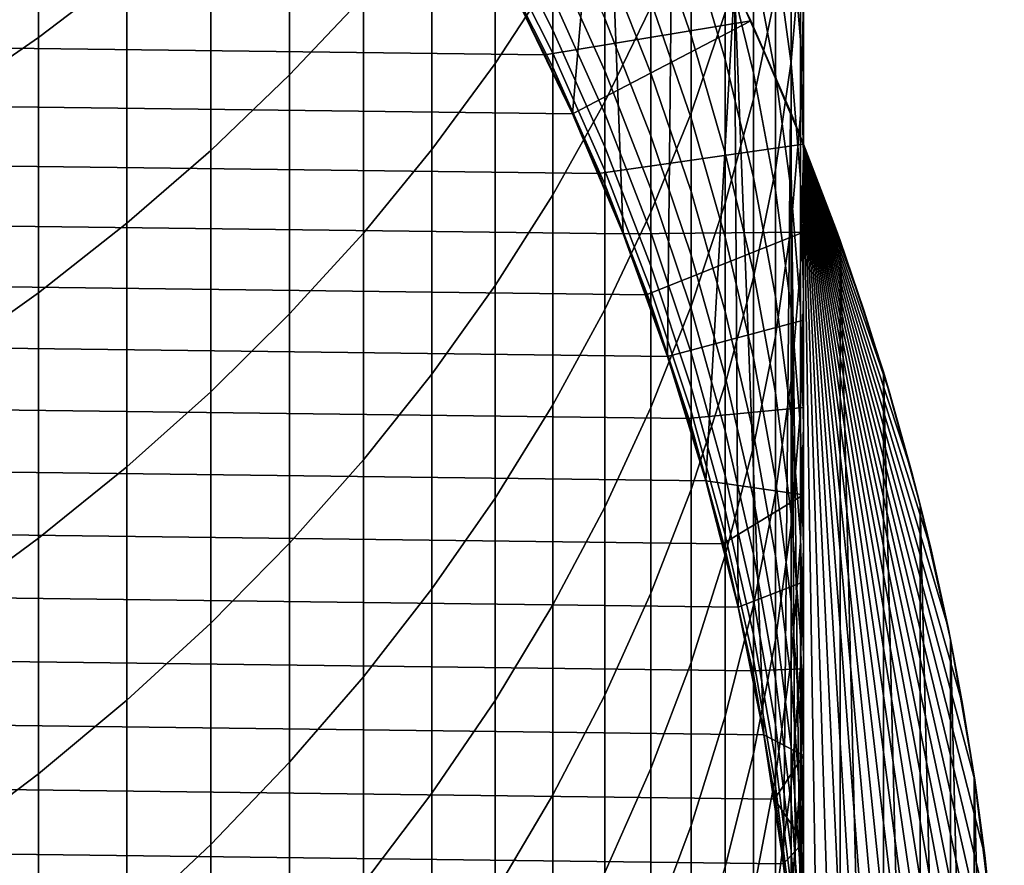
# Model space of a CAD drawing. Header units: metres. Extents: x -32 to 117, y -314 to 32.
# Tile 13 of 256: x 9.1 to 14, y -298.4 to -294.2. Entities that reach past the tile are written whole.
import ezdxf

# ---------------------------------------------------------------- set-up
doc = ezdxf.new("R2010")
doc.units = ezdxf.units.M
doc.layers.add('solid_24_501_064_XXX', color=7, linetype='CONTINUOUS')

msp = doc.modelspace()

# ---------------------------------------------------------------- linework, layer by layer
at = {"layer": 'solid_24_501_064_XXX'}
for points in [[(12.008301, -292.812988, 284.305573), (11.640469, -292.232117, 284.305573), (11.568353, -294.079559, 284.305573), (11.849525, -294.663422, 284.305573)], [(9.192389, -294.283691, 327.347351), (9.632364, -293.948792, 327.028931), (9.632364, -292.643005, 328.355469), (9.192389, -292.966675, 328.685333)], [(11.464976, -294.41333, 322.586029), (11.751861, -293.974091, 322.222839), (11.751861, -292.834747, 323.553131), (11.464976, -293.261139, 323.931335)], [(12.008301, -292.812988, 284.305573), (11.849525, -294.663422, 284.305573), (12.101392, -295.260895, 284.305573)], [(12.346874, -293.410645, 284.305573), (12.008301, -292.812988, 284.305573), (12.101392, -295.260895, 284.305573), (12.323039, -295.869904, 284.305573)], [(10.441698, -294.470062, 325.003571), (10.809105, -294.079773, 324.65741), (10.809105, -292.856049, 325.989929), (10.441698, -293.234131, 326.349396)], [(8.730267, -294.60257, 327.650513), (9.192389, -294.283691, 327.347351), (9.192389, -292.966675, 328.685333), (8.730267, -293.274841, 328.999359)], [(12.984341, -294.296997, 310.610107), (12.937402, -293.733459, 310.314545), (12.937402, -293.006744, 311.643677), (12.984341, -293.559723, 311.958588)], [(12.937402, -294.403961, 314.283905), (12.984341, -293.862244, 313.950043), (12.984341, -293.009521, 315.281464), (12.937402, -293.539368, 315.633881)], [(12.010434, -294.604492, 320.497925), (12.240073, -294.132843, 320.134705), (12.240073, -293.065735, 321.471771), (12.010434, -293.524506, 321.851105)], [(12.440225, -294.660431, 318.40863), (12.610406, -294.160522, 318.050537), (12.610406, -293.165588, 319.389801), (12.440225, -293.652802, 319.765015)], [(12.750209, -294.590088, 316.332794), (12.859295, -294.06665, 315.984619), (12.859295, -293.143311, 317.321869), (12.750209, -293.654419, 317.687988)], [(12.937402, -294.413696, 308.96106), (12.859295, -293.843018, 308.686523), (12.859295, -293.172638, 310.020416), (12.937402, -293.733459, 310.314545)], [(10.049136, -294.846405, 325.337341), (10.441698, -294.470062, 325.003571), (10.441698, -293.234131, 326.349396), (10.049136, -293.598663, 326.696014)], [(11.150472, -294.841187, 322.939789), (11.464976, -294.41333, 322.586029), (11.464976, -293.261139, 323.931335), (11.150472, -293.676483, 324.299713)], [(12.440225, -294.273926, 302.574188), (12.240073, -293.696899, 302.389465), (12.240073, -293.24472, 303.722076), (12.440225, -293.815002, 303.926666)], [(12.610406, -294.39386, 304.134338), (12.440225, -293.815002, 303.926666), (12.440225, -293.309509, 305.262451), (12.610406, -293.880829, 305.490051)], [(12.750209, -294.459167, 305.720428), (12.610406, -293.880829, 305.490051), (12.610406, -293.321136, 306.827179), (12.750209, -293.891174, 307.077454)], [(12.859295, -294.466797, 307.3302), (12.750209, -293.891174, 307.077454), (12.750209, -293.276489, 308.414001), (12.859295, -293.843018, 308.686523)], [(12.984341, -294.668335, 312.589905), (13, -294.114014, 312.274231), (13, -293.319214, 313.615387), (12.984341, -293.862244, 313.950043)], [(12.655783, -294.024323, 284.305573), (12.346874, -293.410645, 284.305573), (12.323039, -295.869904, 284.305573), (12.514092, -296.489227, 284.305573)], [(11.751861, -294.247314, 294.01886), (11.464976, -293.680328, 293.960846), (11.464976, -293.520111, 295.297974), (11.751861, -294.084747, 295.375549)], [(11.751861, -295.06665, 320.853851), (12.010434, -294.604492, 320.497925), (12.010434, -293.524506, 321.851105), (11.751861, -293.974091, 322.222839)], [(12.240073, -294.461487, 299.681274), (12.010434, -293.883301, 299.539459), (12.010434, -293.529724, 300.880249), (12.240073, -294.102661, 301.041992)], [(12.859295, -294.943085, 314.61615), (12.937402, -294.403961, 314.283905), (12.937402, -293.539368, 315.633881), (12.859295, -294.06665, 315.984619)], [(13, -294.861908, 310.906372), (12.984341, -294.296997, 310.610107), (12.984341, -293.559723, 311.958588), (13, -294.114014, 312.274231)], [(9.632364, -295.207855, 325.657928), (10.049136, -294.846405, 325.337341), (10.049136, -293.598663, 326.696014), (9.632364, -293.948792, 327.028931)], [(12.446912, -293.601318, 255.882904), (12.737876, -294.20105, 255.882904), (11.712566, -294.36969, 255.305557), (11.568325, -294.079498, 255.305557)], [(12.446912, -293.601318, 255.882904), (12.655783, -294.024323, 284.305573), (12.93434, -294.652771, 284.305573), (12.737876, -294.20105, 255.882904)], [(12.010434, -294.450104, 296.825195), (11.751861, -293.875305, 296.7258), (11.751861, -293.619202, 298.067993), (12.010434, -294.190216, 298.187256)], [(12.240073, -295.152985, 318.761475), (12.440225, -294.660431, 318.40863), (12.440225, -293.652802, 319.765015), (12.240073, -294.132843, 320.134705)], [(12.610406, -295.108459, 316.677582), (12.750209, -294.590088, 316.332794), (12.750209, -293.654419, 317.687988), (12.610406, -294.160522, 318.050537)], [(10.809105, -295.256622, 323.283295), (11.150472, -294.841187, 322.939789), (11.150472, -293.676483, 324.299713), (10.809105, -294.079773, 324.65741)], [(11.751861, -294.362793, 292.657349), (11.464976, -293.794128, 292.619019), (11.464976, -293.680328, 293.960846), (11.751861, -294.247314, 294.01886)], [(12.440225, -294.68573, 301.206604), (12.240073, -294.102661, 301.041992), (12.240073, -293.696899, 302.389465), (12.440225, -294.273926, 302.574188)], [(12.984341, -294.987152, 309.236908), (12.937402, -294.413696, 308.96106), (12.937402, -293.733459, 310.314545), (12.984341, -294.296997, 310.610107)], [(-11.416963, -293.793091, 255.305557), (11.568325, -294.079498, 255.305557), (11.712566, -294.36969, 255.305557), (-11.568325, -294.079498, 255.305557)], [(11.751861, -294.43103, 291.292633), (11.464976, -293.861389, 291.274048), (11.464976, -293.794128, 292.619019), (11.751861, -294.362793, 292.657349)], [(12.610406, -294.859619, 302.761658), (12.440225, -294.273926, 302.574188), (12.440225, -293.815002, 303.926666), (12.610406, -294.39386, 304.134338)], [(11.849576, -294.663513, 290.005554), (11.568334, -294.079498, 290.005554), (11.464976, -293.861389, 291.274048), (11.751861, -294.43103, 291.292633)], [(12.937402, -295.046631, 307.584808), (12.859295, -294.466797, 307.3302), (12.859295, -293.843018, 308.686523), (12.937402, -294.413696, 308.96106)], [(12.937402, -295.221283, 312.904816), (12.984341, -294.668335, 312.589905), (12.984341, -293.862244, 313.950043), (12.937402, -294.403961, 314.283905)], [(12.010434, -294.662659, 295.454987), (11.751861, -294.084747, 295.375549), (11.751861, -293.875305, 296.7258), (12.010434, -294.450104, 296.825195)], [(12.240073, -294.772949, 298.308929), (12.010434, -294.190216, 298.187256), (12.010434, -293.883301, 299.539459), (12.240073, -294.461487, 299.681274)], [(12.750209, -294.979858, 304.344543), (12.610406, -294.39386, 304.134338), (12.610406, -293.880829, 305.490051), (12.750209, -294.459167, 305.720428)], [(12.859295, -295.043213, 305.953094), (12.750209, -294.459167, 305.720428), (12.750209, -293.891174, 307.077454), (12.859295, -294.466797, 307.3302)], [(9.192389, -295.553589, 325.964569), (9.632364, -295.207855, 325.657928), (9.632364, -293.948792, 327.028931), (9.192389, -294.283691, 327.347351)], [(11.464976, -295.518219, 321.201599), (11.751861, -295.06665, 320.853851), (11.751861, -293.974091, 322.222839), (11.464976, -294.41333, 322.586029)], [(12.655783, -294.024323, 284.305573), (12.514092, -296.489227, 284.305573), (12.674077, -297.117554, 284.305573)], [(12.655783, -294.024323, 284.305573), (12.674077, -297.117554, 284.305573), (12.802476, -297.752716, 284.305573)], [(12.93434, -294.652771, 284.305573), (12.655783, -294.024323, 284.305573), (12.802476, -297.752716, 284.305573), (12.899115, -298.393829, 284.305573)], [(-11.568325, -294.079498, 255.305557), (11.712566, -294.36969, 255.305557), (11.849569, -294.663483, 255.305557), (-11.712566, -294.36969, 255.305557)], [(10.441698, -295.658661, 323.615753), (10.809105, -295.256622, 323.283295), (10.809105, -294.079773, 324.65741), (10.441698, -294.470062, 325.003571)], [(11.849525, -294.663422, 284.305573), (11.568353, -294.079559, 284.305573), (11.568334, -294.079498, 290.005554), (11.849576, -294.663513, 290.005554)], [(12.010434, -294.827606, 294.078217), (11.751861, -294.247314, 294.01886), (11.751861, -294.084747, 295.375549), (12.010434, -294.662659, 295.454987)], [(12.440225, -295.049896, 299.825592), (12.240073, -294.461487, 299.681274), (12.240073, -294.102661, 301.041992), (12.440225, -294.68573, 301.206604)], [(12.750209, -295.478271, 314.946014), (12.859295, -294.943085, 314.61615), (12.859295, -294.06665, 315.984619), (12.750209, -294.590088, 316.332794)], [(12.010434, -295.636932, 319.108154), (12.240073, -295.152985, 318.761475), (12.240073, -294.132843, 320.134705), (12.010434, -294.604492, 320.497925)], [(12.984341, -295.426819, 311.202667), (13, -294.861908, 310.906372), (13, -294.114014, 312.274231), (12.984341, -294.668335, 312.589905)], [(12.737876, -294.20105, 255.882904), (11.849569, -294.663483, 255.305557), (11.712566, -294.36969, 255.305557)], [(12.737876, -294.20105, 255.882904), (13, -294.814087, 255.882904), (11.979115, -294.960419, 255.305557), (11.849569, -294.663483, 255.305557)], [(12.240073, -295.036713, 296.926636), (12.010434, -294.450104, 296.825195), (12.010434, -294.190216, 298.187256), (12.240073, -294.772949, 298.308929)], [(12.440225, -295.620483, 317.018188), (12.610406, -295.108459, 316.677582), (12.610406, -294.160522, 318.050537), (12.440225, -294.660431, 318.40863)], [(13, -294.814087, 260.305573), (12.737876, -294.20105, 255.882904), (12.93434, -294.652771, 284.305573)], [(13, -294.814087, 260.305573), (13, -294.814087, 255.882904), (12.737876, -294.20105, 255.882904)], [(12.010434, -294.944794, 292.696564), (11.751861, -294.362793, 292.657349), (11.751861, -294.247314, 294.01886), (12.010434, -294.827606, 294.078217)], [(8.730267, -295.882751, 326.256531), (9.192389, -295.553589, 325.964569), (9.192389, -294.283691, 327.347351), (8.730267, -294.60257, 327.650513)], [(12.610406, -295.277557, 301.373688), (12.440225, -294.68573, 301.206604), (12.440225, -294.273926, 302.574188), (12.610406, -294.859619, 302.761658)], [(13, -295.561951, 309.513428), (12.984341, -294.987152, 309.236908), (12.984341, -294.296997, 310.610107), (13, -294.861908, 310.906372)], [(-11.712566, -294.36969, 255.305557), (11.849569, -294.663483, 255.305557), (11.979115, -294.960419, 255.305557), (-11.849569, -294.663483, 255.305557)], [(12.010434, -295.014038, 291.311676), (11.751861, -294.43103, 291.292633), (11.751861, -294.362793, 292.657349), (12.010434, -294.944794, 292.696564)], [(12.750209, -295.452545, 302.951477), (12.610406, -294.859619, 302.761658), (12.610406, -294.39386, 304.134338), (12.750209, -294.979858, 304.344543)], [(11.150472, -295.958069, 321.540344), (11.464976, -295.518219, 321.201599), (11.464976, -294.41333, 322.586029), (11.150472, -294.841187, 322.939789)], [(12.101358, -295.260803, 290.005554), (11.849576, -294.663513, 290.005554), (11.751861, -294.43103, 291.292633), (12.010434, -295.014038, 291.311676)], [(12.240073, -295.252411, 295.536041), (12.010434, -294.662659, 295.454987), (12.010434, -294.450104, 296.825195), (12.240073, -295.036713, 296.926636)], [(12.859295, -295.771576, 313.21817), (12.937402, -295.221283, 312.904816), (12.937402, -294.403961, 314.283905), (12.859295, -294.943085, 314.61615)], [(12.984341, -295.629303, 307.840637), (12.937402, -295.046631, 307.584808), (12.937402, -294.413696, 308.96106), (12.984341, -294.987152, 309.236908)], [(10.049136, -296.046326, 323.936279), (10.441698, -295.658661, 323.615753), (10.441698, -294.470062, 325.003571), (10.049136, -294.846405, 325.337341)], [(12.440225, -295.366028, 298.4328), (12.240073, -294.772949, 298.308929), (12.240073, -294.461487, 299.681274), (12.440225, -295.049896, 299.825592)], [(12.859295, -295.571594, 304.556854), (12.750209, -294.979858, 304.344543), (12.750209, -294.459167, 305.720428), (12.859295, -295.043213, 305.953094)], [(12.937402, -295.631531, 306.187469), (12.859295, -295.043213, 305.953094), (12.859295, -294.466797, 307.3302), (12.937402, -295.046631, 307.584808)], [(12.610406, -296.00827, 315.272644), (12.750209, -295.478271, 314.946014), (12.750209, -294.590088, 316.332794), (12.610406, -295.108459, 316.677582)], [(11.751861, -296.111145, 319.447845), (12.010434, -295.636932, 319.108154), (12.010434, -294.604492, 320.497925), (11.751861, -295.06665, 320.853851)], [(-11.849569, -294.663483, 255.305557), (11.979115, -294.960419, 255.305557), (12.101293, -295.260681, 255.305557), (-11.979115, -294.960419, 255.305557)], [(12.101392, -295.260895, 284.305573), (11.849525, -294.663422, 284.305573), (11.849576, -294.663513, 290.005554), (12.101358, -295.260803, 290.005554)], [(12.240073, -295.41983, 294.138794), (12.010434, -294.827606, 294.078217), (12.010434, -294.662659, 295.454987), (12.240073, -295.252411, 295.536041)], [(12.240073, -296.124939, 317.353729), (12.440225, -295.620483, 317.018188), (12.440225, -294.660431, 318.40863), (12.240073, -295.152985, 318.761475)], [(12.610406, -295.647156, 299.972076), (12.440225, -295.049896, 299.825592), (12.440225, -294.68573, 301.206604), (12.610406, -295.277557, 301.373688)], [(12.93434, -294.652771, 284.305573), (12.899115, -298.393829, 284.305573), (12.96364, -299.038788, 284.305573)], [(12.93434, -294.652771, 284.305573), (12.96364, -299.038788, 284.305573), (12.995952, -299.686035, 284.305573)], [(13.181615, -295.293793, 284.305573), (12.93434, -294.652771, 284.305573), (12.995952, -299.686035, 284.305573), (13.181615, -304.726685, 284.305573)], [(13.158282, -295.230133, 260.579712), (13, -294.814087, 260.305573), (12.93434, -294.652771, 284.305573), (13.181615, -295.293793, 284.305573)], [(12.937402, -295.990356, 311.498199), (12.984341, -295.426819, 311.202667), (12.984341, -294.668335, 312.589905), (12.937402, -295.221283, 312.904816)], [(12.440225, -295.633728, 297.029877), (12.240073, -295.036713, 296.926636), (12.240073, -294.772949, 298.308929), (12.440225, -295.366028, 298.4328)], [(10.809105, -296.385162, 321.869263), (11.150472, -295.958069, 321.540344), (11.150472, -294.841187, 322.939789), (10.809105, -295.256622, 323.283295)], [(13, -295.252716, 255.792313), (12.101293, -295.260681, 255.305557), (11.979115, -294.960419, 255.305557), (13, -294.814087, 255.882904)], [(12.240073, -295.538757, 292.736572), (12.010434, -294.944794, 292.696564), (12.010434, -294.827606, 294.078217), (12.240073, -295.41983, 294.138794)], [(13, -294.814087, 260.305573), (13, -305.20639, 260.305573), (13, -295.252716, 255.792313), (13, -294.814087, 255.882904)], [(13.300444, -295.639832, 260.825958), (13, -294.814087, 260.305573), (13.158282, -295.230133, 260.579712)], [(13.426128, -296.043121, 261.04364), (13, -294.814087, 260.305573), (13.300444, -295.639832, 260.825958)], [(13.537353, -296.440582, 261.236298), (13, -294.814087, 260.305573), (13.426128, -296.043121, 261.04364)], [(13.634484, -296.832275, 261.40451), (13, -294.814087, 260.305573), (13.537353, -296.440582, 261.236298)], [(13.718967, -297.218872, 261.550842), (13, -294.814087, 260.305573), (13.634484, -296.832275, 261.40451)], [(13.791028, -297.600525, 261.675659), (13, -294.814087, 260.305573), (13.718967, -297.218872, 261.550842)], [(13.851804, -297.978363, 261.780914), (13, -294.814087, 260.305573), (13.791028, -297.600525, 261.675659)], [(13.901528, -298.352692, 261.867065), (13, -294.814087, 260.305573), (13.851804, -297.978363, 261.780914)], [(13.940813, -298.724121, 261.935089), (13, -294.814087, 260.305573), (13.901528, -298.352692, 261.867065)], [(13.969958, -299.093292, 261.985565), (13, -294.814087, 260.305573), (13.940813, -298.724121, 261.935089)], [(13.989217, -299.460541, 262.018921), (13, -294.814087, 260.305573), (13.969958, -299.093292, 261.985565)], [(13.998814, -299.827148, 262.035553), (13, -294.814087, 260.305573), (13.989217, -299.460541, 262.018921)], [(13.998814, -300.193329, 262.035553), (13, -294.814087, 260.305573), (13.998814, -299.827148, 262.035553)], [(13.989217, -300.559937, 262.018921), (13, -294.814087, 260.305573), (13.998814, -300.193329, 262.035553)], [(13.969958, -300.927185, 261.985565), (13, -294.814087, 260.305573), (13.989217, -300.559937, 262.018921)], [(13.940813, -301.296356, 261.935089), (13, -294.814087, 260.305573), (13.969958, -300.927185, 261.985565)], [(13.901528, -301.667786, 261.867065), (13, -294.814087, 260.305573), (13.940813, -301.296356, 261.935089)], [(13.851804, -302.042114, 261.780914), (13, -294.814087, 260.305573), (13.901528, -301.667786, 261.867065)], [(13.791028, -302.419922, 261.675659), (13, -294.814087, 260.305573), (13.851804, -302.042114, 261.780914)], [(13.718967, -302.801605, 261.550842), (13, -294.814087, 260.305573), (13.791028, -302.419922, 261.675659)], [(13.634484, -303.188202, 261.40451), (13, -294.814087, 260.305573), (13.718967, -302.801605, 261.550842)], [(13.537353, -303.579895, 261.236298), (13, -294.814087, 260.305573), (13.634484, -303.188202, 261.40451)], [(13.426128, -303.977356, 261.04364), (13, -294.814087, 260.305573), (13.537353, -303.579895, 261.236298)], [(13.300444, -304.380646, 260.825958), (13, -294.814087, 260.305573), (13.426128, -303.977356, 261.04364)], [(13.158282, -304.790344, 260.579712), (13, -294.814087, 260.305573), (13.300444, -304.380646, 260.825958)], [(13, -305.20639, 260.305573), (13, -294.814087, 260.305573), (13.158282, -304.790344, 260.579712)], [(9.632364, -296.418701, 324.244171), (10.049136, -296.046326, 323.936279), (10.049136, -294.846405, 325.337341), (9.632364, -295.207855, 325.657928)], [(12.750209, -295.876709, 301.542847), (12.610406, -295.277557, 301.373688), (12.610406, -294.859619, 302.761658), (12.750209, -295.452545, 302.951477)], [(12.984341, -296.13678, 309.789978), (13, -295.561951, 309.513428), (13, -294.861908, 310.906372), (12.984341, -295.426819, 311.202667)], [(-11.979115, -294.960419, 255.305557), (12.101293, -295.260681, 255.305557), (12.216041, -295.564117, 255.305557), (-12.101293, -295.260681, 255.305557)], [(12.240073, -295.609039, 291.331085), (12.010434, -295.014038, 291.311676), (12.010434, -294.944794, 292.696564), (12.240073, -295.538757, 292.736572)], [(12.750209, -296.317902, 313.529297), (12.859295, -295.771576, 313.21817), (12.859295, -294.943085, 314.61615), (12.750209, -295.478271, 314.946014)], [(12.859295, -296.0513, 303.143127), (12.750209, -295.452545, 302.951477), (12.750209, -294.979858, 304.344543), (12.859295, -295.571594, 304.556854)], [(13, -296.213348, 308.097076), (12.984341, -295.629303, 307.840637), (12.984341, -294.987152, 309.236908), (13, -295.561951, 309.513428)], [(12.323055, -295.869904, 290.005554), (12.101358, -295.260803, 290.005554), (12.010434, -295.014038, 291.311676), (12.240073, -295.609039, 291.331085)], [(12.440225, -295.852661, 295.61853), (12.240073, -295.252411, 295.536041), (12.240073, -295.036713, 296.926636), (12.440225, -295.633728, 297.029877)], [(11.464976, -296.574493, 319.779755), (11.751861, -296.111145, 319.447845), (11.751861, -295.06665, 320.853851), (11.464976, -295.518219, 321.201599)], [(12.610406, -295.967987, 298.558502), (12.440225, -295.366028, 298.4328), (12.440225, -295.049896, 299.825592), (12.610406, -295.647156, 299.972076)], [(12.937402, -296.167664, 304.770691), (12.859295, -295.571594, 304.556854), (12.859295, -295.043213, 305.953094), (12.937402, -295.631531, 306.187469)], [(12.984341, -296.222687, 306.422943), (12.937402, -295.631531, 306.187469), (12.937402, -295.046631, 307.584808), (12.984341, -295.629303, 307.840637)], [(12.440225, -296.531799, 315.595306), (12.610406, -296.00827, 315.272644), (12.610406, -295.108459, 316.677582), (12.440225, -295.620483, 317.018188)], [(12.010434, -296.620636, 317.683441), (12.240073, -296.124939, 317.353729), (12.240073, -295.152985, 318.761475), (12.010434, -295.636932, 319.108154)], [(9.192389, -296.774841, 324.538635), (9.632364, -296.418701, 324.244171), (9.632364, -295.207855, 325.657928), (9.192389, -295.553589, 325.964569)], [(12.859295, -296.551178, 311.792358), (12.937402, -295.990356, 311.498199), (12.937402, -295.221283, 312.904816), (12.859295, -295.771576, 313.21817)], [(13.300444, -295.639832, 260.825958), (13.158282, -295.230133, 260.579712), (13.181615, -295.293793, 284.305573)], [(-12.101293, -295.260681, 255.305557), (12.216041, -295.564117, 255.305557), (12.32311, -295.870087, 255.305557), (-12.216041, -295.564117, 255.305557)], [(10.441698, -296.798492, 322.187561), (10.809105, -296.385162, 321.869263), (10.809105, -295.256622, 323.283295), (10.441698, -295.658661, 323.615753)], [(13, -295.252716, 255.792313), (12.216041, -295.564117, 255.305557), (12.101293, -295.260681, 255.305557)], [(12.323039, -295.869904, 284.305573), (12.101392, -295.260895, 284.305573), (12.101358, -295.260803, 290.005554), (12.323055, -295.869904, 290.005554)], [(13, -295.252716, 255.792313), (13, -295.689697, 255.709229), (12.32311, -295.870087, 255.305557), (12.216041, -295.564117, 255.305557)], [(12.440225, -296.022552, 294.200439), (12.240073, -295.41983, 294.138794), (12.240073, -295.252411, 295.536041), (12.440225, -295.852661, 295.61853)], [(12.750209, -296.251801, 300.120361), (12.610406, -295.647156, 299.972076), (12.610406, -295.277557, 301.373688), (12.750209, -295.876709, 301.542847)], [(13, -305.20639, 260.305573), (13, -295.689697, 255.709229), (13, -295.252716, 255.792313)], [(13.397187, -304.074127, 284.305573), (13.397187, -295.94635, 284.305573), (13.181615, -295.293793, 284.305573)], [(13.426128, -296.043121, 261.04364), (13.300444, -295.639832, 260.825958), (13.181615, -295.293793, 284.305573), (13.397187, -295.94635, 284.305573)], [(13.181615, -304.726685, 284.305573), (13.397187, -304.074127, 284.305573), (13.181615, -295.293793, 284.305573)], [(12.610406, -296.239685, 297.134644), (12.440225, -295.633728, 297.029877), (12.440225, -295.366028, 298.4328), (12.610406, -295.967987, 298.558502)], [(12.440225, -296.14325, 292.777313), (12.240073, -295.538757, 292.736572), (12.240073, -295.41983, 294.138794), (12.440225, -296.022552, 294.200439)], [(12.937402, -296.710236, 310.065826), (12.984341, -296.13678, 309.789978), (12.984341, -295.426819, 311.202667), (12.937402, -295.990356, 311.498199)], [(12.610406, -296.858887, 313.837372), (12.750209, -296.317902, 313.529297), (12.750209, -295.478271, 314.946014), (12.610406, -296.00827, 315.272644)], [(12.859295, -296.48172, 301.713654), (12.750209, -295.876709, 301.542847), (12.750209, -295.452545, 302.951477), (12.859295, -296.0513, 303.143127)], [(11.150472, -297.025818, 320.103058), (11.464976, -296.574493, 319.779755), (11.464976, -295.518219, 321.201599), (11.150472, -295.958069, 321.540344)], [(-12.216041, -295.564117, 255.305557), (12.32311, -295.870087, 255.305557), (12.422443, -296.178406, 255.305557), (-12.32311, -295.870087, 255.305557)], [(8.730267, -297.113922, 324.819), (9.192389, -296.774841, 324.538635), (9.192389, -295.553589, 325.964569), (8.730267, -295.882751, 326.256531)], [(12.440225, -296.214569, 291.350861), (12.240073, -295.609039, 291.331085), (12.240073, -295.538757, 292.736572), (12.440225, -296.14325, 292.777313)], [(12.937402, -296.654419, 303.336212), (12.859295, -296.0513, 303.143127), (12.859295, -295.571594, 304.556854), (12.937402, -296.167664, 304.770691)], [(12.984341, -296.797424, 308.353546), (13, -296.213348, 308.097076), (13, -295.561951, 309.513428), (12.984341, -296.13678, 309.789978)], [(12.514115, -296.489319, 290.005554), (12.323055, -295.869904, 290.005554), (12.240073, -295.609039, 291.331085), (12.440225, -296.214569, 291.350861)], [(12.240073, -297.047577, 315.913177), (12.440225, -296.531799, 315.595306), (12.440225, -295.620483, 317.018188), (12.240073, -296.124939, 317.353729)], [(10.049136, -297.197021, 322.494476), (10.441698, -296.798492, 322.187561), (10.441698, -295.658661, 323.615753), (10.049136, -296.046326, 323.936279)], [(11.751861, -297.106323, 318.0065), (12.010434, -296.620636, 317.683441), (12.010434, -295.636932, 319.108154), (11.751861, -296.111145, 319.447845)], [(12.610406, -296.461884, 295.70224), (12.440225, -295.852661, 295.61853), (12.440225, -295.633728, 297.029877), (12.610406, -296.239685, 297.134644)], [(12.750209, -296.577423, 298.68576), (12.610406, -295.967987, 298.558502), (12.610406, -295.647156, 299.972076), (12.750209, -296.251801, 300.120361)], [(12.984341, -296.766632, 304.985565), (12.937402, -296.167664, 304.770691), (12.937402, -295.631531, 306.187469), (12.984341, -296.222687, 306.422943)], [(13, -296.815277, 306.659027), (12.984341, -296.222687, 306.422943), (12.984341, -295.629303, 307.840637), (13, -296.213348, 308.097076)], [(13, -296.124878, 255.633606), (12.422443, -296.178406, 255.305557), (12.32311, -295.870087, 255.305557), (13, -295.689697, 255.709229)], [(13, -305.20639, 260.305573), (13, -296.124878, 255.633606), (13, -295.689697, 255.709229)], [(12.750209, -297.10791, 312.084351), (12.859295, -296.551178, 311.792358), (12.859295, -295.771576, 313.21817), (12.750209, -296.317902, 313.529297)], [(-12.32311, -295.870087, 255.305557), (12.422443, -296.178406, 255.305557), (12.514118, -296.489349, 255.305557), (-12.422443, -296.178406, 255.305557)], [(12.514092, -296.489227, 284.305573), (12.323039, -295.869904, 284.305573), (12.323055, -295.869904, 290.005554), (12.514115, -296.489319, 290.005554)], [(12.610406, -296.634338, 294.263), (12.440225, -296.022552, 294.200439), (12.440225, -295.852661, 295.61853), (12.610406, -296.461884, 295.70224)], [(12.859295, -296.862396, 300.270111), (12.750209, -296.251801, 300.120361), (12.750209, -295.876709, 301.542847), (12.859295, -296.48172, 301.713654)], [(10.809105, -297.46405, 320.416992), (11.150472, -297.025818, 320.103058), (11.150472, -295.958069, 321.540344), (10.809105, -296.385162, 321.869263)], [(12.750209, -296.853149, 297.240723), (12.610406, -296.239685, 297.134644), (12.610406, -295.967987, 298.558502), (12.750209, -296.577423, 298.68576)], [(13.580402, -303.412048, 284.305573), (13.580402, -296.608429, 284.305573), (13.397187, -295.94635, 284.305573)], [(13.537353, -296.440582, 261.236298), (13.426128, -296.043121, 261.04364), (13.397187, -295.94635, 284.305573), (13.580402, -296.608429, 284.305573)], [(13.397187, -304.074127, 284.305573), (13.580402, -303.412048, 284.305573), (13.397187, -295.94635, 284.305573)], [(12.440225, -297.39325, 314.141693), (12.610406, -296.858887, 313.837372), (12.610406, -296.00827, 315.272644), (12.440225, -296.531799, 315.595306)], [(12.859295, -297.280914, 310.340363), (12.937402, -296.710236, 310.065826), (12.937402, -295.990356, 311.498199), (12.859295, -296.551178, 311.792358)], [(9.632364, -297.579803, 322.789276), (10.049136, -297.197021, 322.494476), (10.049136, -296.046326, 323.936279), (9.632364, -296.418701, 324.244171)], [(12.610406, -296.756836, 292.818665), (12.440225, -296.14325, 292.777313), (12.440225, -296.022552, 294.200439), (12.610406, -296.634338, 294.263)], [(12.937402, -297.091187, 301.885712), (12.859295, -296.48172, 301.713654), (12.859295, -296.0513, 303.143127), (12.937402, -296.654419, 303.336212)], [(11.464976, -297.580872, 318.322174), (11.751861, -297.106323, 318.0065), (11.751861, -296.111145, 319.447845), (11.464976, -296.574493, 319.779755)], [(12.010434, -297.554382, 316.225494), (12.240073, -297.047577, 315.913177), (12.240073, -296.124939, 317.353729), (12.010434, -296.620636, 317.683441)], [(13, -296.558655, 255.565598), (12.514118, -296.489349, 255.305557), (12.422443, -296.178406, 255.305557), (13, -296.124878, 255.633606)], [(12.610406, -296.829224, 291.370941), (12.440225, -296.214569, 291.350861), (12.440225, -296.14325, 292.777313), (12.610406, -296.756836, 292.818665)], [(12.937402, -297.380066, 308.609375), (12.984341, -296.797424, 308.353546), (12.984341, -296.13678, 309.789978), (12.937402, -296.710236, 310.065826)], [(13, -305.20639, 260.305573), (13, -296.558655, 255.565598), (13, -296.124878, 255.633606)], [(-12.422443, -296.178406, 255.305557), (12.514118, -296.489349, 255.305557), (12.597995, -296.802338, 255.305557), (-12.514118, -296.489349, 255.305557)], [(12.674063, -297.117462, 290.005554), (12.514115, -296.489319, 290.005554), (12.440225, -296.214569, 291.350861), (12.610406, -296.829224, 291.370941)], [(12.984341, -297.260468, 303.530212), (12.937402, -296.654419, 303.336212), (12.937402, -296.167664, 304.770691), (12.984341, -296.766632, 304.985565)], [(12.984341, -297.407867, 306.895081), (13, -296.815277, 306.659027), (13, -296.213348, 308.097076), (12.984341, -296.797424, 308.353546)], [(12.750209, -297.078644, 295.787018), (12.610406, -296.461884, 295.70224), (12.610406, -296.239685, 297.134644), (12.750209, -296.853149, 297.240723)], [(12.859295, -297.19281, 298.81427), (12.750209, -296.577423, 298.68576), (12.750209, -296.251801, 300.120361), (12.859295, -296.862396, 300.270111)], [(13, -297.367065, 305.200958), (12.984341, -296.766632, 304.985565), (12.984341, -296.222687, 306.422943), (13, -296.815277, 306.659027)], [(12.610406, -297.659271, 312.373505), (12.750209, -297.10791, 312.084351), (12.750209, -296.317902, 313.529297), (12.610406, -296.858887, 313.837372)], [(10.441698, -297.888153, 320.720764), (10.809105, -297.46405, 320.416992), (10.809105, -296.385162, 321.869263), (10.441698, -296.798492, 322.187561)], [(9.192389, -297.945953, 323.071259), (9.632364, -297.579803, 322.789276), (9.632364, -296.418701, 324.244171), (9.192389, -296.774841, 324.538635)], [(13.634484, -296.832275, 261.40451), (13.537353, -296.440582, 261.236298), (13.580402, -296.608429, 284.305573)], [(-12.514118, -296.489349, 255.305557), (12.597995, -296.802338, 255.305557), (12.674006, -297.117249, 255.305557), (-12.597995, -296.802338, 255.305557)], [(12.674077, -297.117554, 284.305573), (12.514092, -296.489227, 284.305573), (12.514115, -296.489319, 290.005554), (12.674063, -297.117462, 290.005554)], [(13, -296.558655, 255.565598), (12.597995, -296.802338, 255.305557), (12.514118, -296.489349, 255.305557)], [(12.750209, -297.253662, 294.326355), (12.610406, -296.634338, 294.263), (12.610406, -296.461884, 295.70224), (12.750209, -297.078644, 295.787018)], [(12.937402, -297.477448, 300.420959), (12.859295, -296.862396, 300.270111), (12.859295, -296.48172, 301.713654), (12.937402, -297.091187, 301.885712)], [(12.240073, -297.919739, 314.441528), (12.440225, -297.39325, 314.141693), (12.440225, -296.531799, 315.595306), (12.240073, -297.047577, 315.913177)], [(13, -296.558655, 255.565598), (13, -296.991394, 255.50528), (12.674006, -297.117249, 255.305557), (12.597995, -296.802338, 255.305557)], [(12.750209, -297.847443, 310.612885), (12.859295, -297.280914, 310.340363), (12.859295, -296.551178, 311.792358), (12.750209, -297.10791, 312.084351)], [(13, -305.20639, 260.305573), (13, -296.991394, 255.50528), (13, -296.558655, 255.565598)], [(11.150472, -298.043121, 318.629639), (11.464976, -297.580872, 318.322174), (11.464976, -296.574493, 319.779755), (11.150472, -297.025818, 320.103058)], [(12.859295, -297.472626, 297.347839), (12.750209, -296.853149, 297.240723), (12.750209, -296.577423, 298.68576), (12.859295, -297.19281, 298.81427)], [(11.751861, -298.050964, 316.531555), (12.010434, -297.554382, 316.225494), (12.010434, -296.620636, 317.683441), (11.751861, -297.106323, 318.0065)], [(12.750209, -297.377991, 292.860504), (12.610406, -296.756836, 292.818665), (12.610406, -296.634338, 294.263), (12.750209, -297.253662, 294.326355)], [(12.984341, -297.703583, 302.058594), (12.937402, -297.091187, 301.885712), (12.937402, -296.654419, 303.336212), (12.984341, -297.260468, 303.530212)], [(13.730975, -302.741608, 284.305573), (13.730975, -297.27887, 284.305573), (13.580402, -296.608429, 284.305573)], [(13.718967, -297.218872, 261.550842), (13.634484, -296.832275, 261.40451), (13.580402, -296.608429, 284.305573), (13.730975, -297.27887, 284.305573)], [(13.580402, -303.412048, 284.305573), (13.730975, -302.741608, 284.305573), (13.580402, -296.608429, 284.305573)], [(12.859295, -297.9599, 308.863953), (12.937402, -297.380066, 308.609375), (12.937402, -296.710236, 310.065826), (12.859295, -297.280914, 310.340363)], [(-12.597995, -296.802338, 255.305557), (12.674006, -297.117249, 255.305557), (12.742227, -297.434357, 255.305557), (-12.674006, -297.117249, 255.305557)], [(8.730267, -298.294525, 323.339722), (9.192389, -297.945953, 323.071259), (9.192389, -296.774841, 324.538635), (8.730267, -297.113922, 324.819)], [(10.049136, -298.297058, 321.013702), (10.441698, -297.888153, 320.720764), (10.441698, -296.798492, 322.187561), (10.049136, -297.197021, 322.494476)], [(12.750209, -297.451447, 291.391235), (12.610406, -296.829224, 291.370941), (12.610406, -296.756836, 292.818665), (12.750209, -297.377991, 292.860504)], [(12.937402, -297.999054, 307.130585), (12.984341, -297.407867, 306.895081), (12.984341, -296.797424, 308.353546), (12.937402, -297.380066, 308.609375)], [(13, -297.867981, 303.72467), (12.984341, -297.260468, 303.530212), (12.984341, -296.766632, 304.985565), (13, -297.367065, 305.200958)], [(12.802501, -297.752808, 290.005554), (12.674063, -297.117462, 290.005554), (12.610406, -296.829224, 291.370941), (12.750209, -297.451447, 291.391235)], [(12.859295, -297.701477, 295.872589), (12.750209, -297.078644, 295.787018), (12.750209, -296.853149, 297.240723), (12.859295, -297.472626, 297.347839)], [(12.984341, -297.967468, 305.416351), (13, -297.367065, 305.200958), (13, -296.815277, 306.659027), (12.984341, -297.407867, 306.895081)], [(12.440225, -298.203857, 312.659119), (12.610406, -297.659271, 312.373505), (12.610406, -296.858887, 313.837372), (12.440225, -297.39325, 314.141693)], [(12.937402, -297.812714, 298.943726), (12.859295, -297.19281, 298.81427), (12.859295, -296.862396, 300.270111), (12.937402, -297.477448, 300.420959)], [(13, -296.991394, 255.50528), (13, -297.423279, 255.452728), (12.742227, -297.434357, 255.305557), (12.674006, -297.117249, 255.305557)], [(13, -305.20639, 260.305573), (13, -297.423279, 255.452728), (13, -296.991394, 255.50528)], [(10.809105, -298.491974, 318.928192), (11.150472, -298.043121, 318.629639), (11.150472, -297.025818, 320.103058), (10.809105, -297.46405, 320.416992)], [(12.010434, -298.437073, 314.736115), (12.240073, -297.919739, 314.441528), (12.240073, -297.047577, 315.913177), (12.010434, -297.554382, 316.225494)], [(12.859295, -297.879089, 294.39032), (12.750209, -297.253662, 294.326355), (12.750209, -297.078644, 295.787018), (12.859295, -297.701477, 295.872589)], [(12.984341, -298.095459, 300.57254), (12.937402, -297.477448, 300.420959), (12.937402, -297.091187, 301.885712), (12.984341, -297.703583, 302.058594)], [(-12.674006, -297.117249, 255.305557), (12.742227, -297.434357, 255.305557), (12.80253, -297.753021, 255.305557), (-12.742227, -297.434357, 255.305557)], [(11.464976, -298.536163, 316.830597), (11.751861, -298.050964, 316.531555), (11.751861, -297.106323, 318.0065), (11.464976, -297.580872, 318.322174)], [(12.610406, -298.408478, 310.882782), (12.750209, -297.847443, 310.612885), (12.750209, -297.10791, 312.084351), (12.610406, -297.659271, 312.373505)], [(12.802476, -297.752716, 284.305573), (12.674077, -297.117554, 284.305573), (12.674063, -297.117462, 290.005554), (12.802501, -297.752808, 290.005554)], [(12.937402, -298.096649, 297.45575), (12.859295, -297.472626, 297.347839), (12.859295, -297.19281, 298.81427), (12.937402, -297.812714, 298.943726)], [(9.632364, -298.68985, 321.295074), (10.049136, -298.297058, 321.013702), (10.049136, -297.197021, 322.494476), (9.632364, -297.579803, 322.789276)], [(13.791028, -297.600525, 261.675659), (13.718967, -297.218872, 261.550842), (13.730975, -297.27887, 284.305573)], [(12.859295, -298.005249, 292.902771), (12.750209, -297.377991, 292.860504), (12.750209, -297.253662, 294.326355), (12.859295, -297.879089, 294.39032)], [(12.750209, -298.535522, 309.11673), (12.859295, -297.9599, 308.863953), (12.859295, -297.280914, 310.340363), (12.750209, -297.847443, 310.612885)], [(13, -298.317474, 302.231903), (12.984341, -297.703583, 302.058594), (12.984341, -297.260468, 303.530212), (13, -297.867981, 303.72467)], [(13.84848, -302.064301, 284.305573), (13.84848, -297.956177, 284.305573), (13.730975, -297.27887, 284.305573)], [(13.851804, -297.978363, 261.780914), (13.791028, -297.600525, 261.675659), (13.730975, -297.27887, 284.305573), (13.84848, -297.956177, 284.305573)], [(13.730975, -302.741608, 284.305573), (13.84848, -302.064301, 284.305573), (13.730975, -297.27887, 284.305573)], [(12.859295, -298.079803, 291.411774), (12.750209, -297.451447, 291.391235), (12.750209, -297.377991, 292.860504), (12.859295, -298.005249, 292.902771)], [(12.859295, -298.587341, 307.364929), (12.937402, -297.999054, 307.130585), (12.937402, -297.380066, 308.609375), (12.859295, -297.9599, 308.863953)], [(12.984341, -298.475494, 303.919128), (13, -297.867981, 303.72467), (13, -297.367065, 305.200958), (12.984341, -297.967468, 305.416351)], [(-12.742227, -297.434357, 255.305557), (12.80253, -297.753021, 255.305557), (12.854804, -298.072723, 255.305557), (-12.80253, -297.753021, 255.305557)], [(12.240073, -298.740417, 312.940521), (12.440225, -298.203857, 312.659119), (12.440225, -297.39325, 314.141693), (12.240073, -297.919739, 314.441528)], [(13, -297.854523, 255.408051), (12.80253, -297.753021, 255.305557), (12.742227, -297.434357, 255.305557), (13, -297.423279, 255.452728)], [(12.937402, -298.566437, 305.631226), (12.984341, -297.967468, 305.416351), (12.984341, -297.407867, 306.895081), (12.937402, -297.999054, 307.130585)], [(13, -305.20639, 260.305573), (13, -297.854523, 255.408051), (13, -297.423279, 255.452728)], [(10.441698, -298.926331, 319.217133), (10.809105, -298.491974, 318.928192), (10.809105, -297.46405, 320.416992), (10.441698, -297.888153, 320.720764)], [(12.89911, -298.393768, 290.005554), (12.802501, -297.752808, 290.005554), (12.750209, -297.451447, 291.391235), (12.859295, -298.079803, 291.411774)], [(12.937402, -298.328857, 295.958832), (12.859295, -297.701477, 295.872589), (12.859295, -297.472626, 297.347839), (12.937402, -298.096649, 297.45575)], [(12.984341, -298.435638, 299.073792), (12.937402, -297.812714, 298.943726), (12.937402, -297.477448, 300.420959), (12.984341, -298.095459, 300.57254)], [(9.192389, -299.065521, 321.564178), (9.632364, -298.68985, 321.295074), (9.632364, -297.579803, 322.789276), (9.192389, -297.945953, 323.071259)], [(11.150472, -299.008789, 317.121857), (11.464976, -298.536163, 316.830597), (11.464976, -297.580872, 318.322174), (11.150472, -298.043121, 318.629639)], [(11.751861, -298.94397, 315.02478), (12.010434, -298.437073, 314.736115), (12.010434, -297.554382, 316.225494), (11.751861, -298.050964, 316.531555)], [(12.440225, -298.962646, 311.149384), (12.610406, -298.408478, 310.882782), (12.610406, -297.659271, 312.373505), (12.440225, -298.203857, 312.659119)], [(12.937402, -298.509064, 294.454773), (12.859295, -297.879089, 294.39032), (12.859295, -297.701477, 295.872589), (12.937402, -298.328857, 295.958832)], [(13, -298.714996, 300.724487), (12.984341, -298.095459, 300.57254), (12.984341, -297.703583, 302.058594), (13, -298.317474, 302.231903)], [(-12.80253, -297.753021, 255.305557), (12.854804, -298.072723, 255.305557), (12.899107, -298.393799, 255.305557), (-12.854804, -298.072723, 255.305557)], [(12.899115, -298.393829, 284.305573), (12.802476, -297.752716, 284.305573), (12.802501, -297.752808, 290.005554), (12.89911, -298.393768, 290.005554)], [(13, -297.854523, 255.408051), (12.854804, -298.072723, 255.305557), (12.80253, -297.753021, 255.305557)], [(12.984341, -298.723694, 297.564148), (12.937402, -298.096649, 297.45575), (12.937402, -297.812714, 298.943726), (12.984341, -298.435638, 299.073792)], [(12.610406, -299.10556, 309.367004), (12.750209, -298.535522, 309.11673), (12.750209, -297.847443, 310.612885), (12.610406, -298.408478, 310.882782)], [(13, -297.854523, 255.408051), (13, -298.285431, 255.371338), (12.854804, -298.072723, 255.305557)], [(12.937402, -298.637085, 292.945343), (12.859295, -298.005249, 292.902771), (12.859295, -297.879089, 294.39032), (12.937402, -298.509064, 294.454773)], [(12.984341, -298.931366, 302.405212), (13, -298.317474, 302.231903), (13, -297.867981, 303.72467), (12.984341, -298.475494, 303.919128)], [(13, -305.20639, 260.305573), (13, -298.285431, 255.371338), (13, -297.854523, 255.408051)], [(10.049136, -299.345154, 319.495728), (10.441698, -298.926331, 319.217133), (10.441698, -297.888153, 320.720764), (10.049136, -298.297058, 321.013702)], [(12.010434, -299.267639, 313.217041), (12.240073, -298.740417, 312.940521), (12.240073, -297.919739, 314.441528), (12.010434, -298.437073, 314.736115)], [(8.730267, -299.423187, 321.820404), (9.192389, -299.065521, 321.564178), (9.192389, -297.945953, 323.071259), (8.730267, -298.294525, 323.339722)], [(12.750209, -299.171387, 307.597595), (12.859295, -298.587341, 307.364929), (12.859295, -297.9599, 308.863953), (12.750209, -298.535522, 309.11673)], [(12.937402, -299.081543, 304.113129), (12.984341, -298.475494, 303.919128), (12.984341, -297.967468, 305.416351), (12.937402, -298.566437, 305.631226)], [(13.932574, -301.382568, 284.305573), (13.932574, -298.637909, 284.305573), (13.84848, -297.956177, 284.305573)], [(13.901528, -298.352692, 261.867065), (13.851804, -297.978363, 261.780914), (13.84848, -297.956177, 284.305573), (13.932574, -298.637909, 284.305573)], [(13.84848, -302.064301, 284.305573), (13.932574, -301.382568, 284.305573), (13.84848, -297.956177, 284.305573)], [(12.859295, -299.162506, 305.845093), (12.937402, -298.566437, 305.631226), (12.937402, -297.999054, 307.130585), (12.859295, -298.587341, 307.364929)], [(12.937402, -298.712738, 291.432434), (12.859295, -298.079803, 291.411774), (12.859295, -298.005249, 292.902771), (12.937402, -298.637085, 292.945343)], [(-12.854804, -298.072723, 255.305557), (12.899107, -298.393799, 255.305557), (12.935406, -298.715942, 255.305557), (-12.899107, -298.393799, 255.305557)], [(10.809105, -299.467712, 317.404694), (11.150472, -299.008789, 317.121857), (11.150472, -298.043121, 318.629639), (10.809105, -298.491974, 318.928192)], [(11.464976, -299.439209, 315.306824), (11.751861, -298.94397, 315.02478), (11.751861, -298.050964, 316.531555), (11.464976, -298.536163, 316.830597)], [(13, -298.285431, 255.371338), (12.899107, -298.393799, 255.305557), (12.854804, -298.072723, 255.305557)], [(12.96365, -299.038757, 290.005554), (12.89911, -298.393768, 290.005554), (12.859295, -298.079803, 291.411774), (12.937402, -298.712738, 291.432434)], [(12.984341, -298.959259, 296.045471), (12.937402, -298.328857, 295.958832), (12.937402, -298.096649, 297.45575), (12.984341, -298.723694, 297.564148)], [(13, -299.060028, 299.204193), (12.984341, -298.435638, 299.073792), (12.984341, -298.095459, 300.57254), (13, -298.714996, 300.724487)], [(12.240073, -299.508606, 311.412018), (12.440225, -298.962646, 311.149384), (12.440225, -298.203857, 312.659119), (12.240073, -298.740417, 312.940521)], [(9.632364, -299.747467, 319.763306), (10.049136, -299.345154, 319.495728), (10.049136, -298.297058, 321.013702), (9.632364, -298.68985, 321.295074)], [(13, -298.285431, 255.371338), (13, -298.716248, 255.342651), (12.935406, -298.715942, 255.305557), (12.899107, -298.393799, 255.305557)], [(12.984341, -299.334503, 300.876434), (13, -298.714996, 300.724487), (13, -298.317474, 302.231903), (12.984341, -298.931366, 302.405212)], [(13, -305.20639, 260.305573), (13, -298.716248, 255.342651), (13, -298.285431, 255.371338)], [(12.984341, -299.14212, 294.519501), (12.937402, -298.509064, 294.454773), (12.937402, -298.328857, 295.958832), (12.984341, -298.959259, 296.045471)], [(13.940813, -298.724121, 261.935089), (13.901528, -298.352692, 261.867065), (13.932574, -298.637909, 284.305573)], [(-12.899107, -298.393799, 255.305557), (12.935406, -298.715942, 255.305557), (12.963638, -299.038605, 255.305557), (-12.935406, -298.715942, 255.305557)], [(12.96364, -299.038788, 284.305573), (12.899115, -298.393829, 284.305573), (12.89911, -298.393768, 290.005554), (12.96365, -299.038757, 290.005554)]]:
    msp.add_3dface(points, dxfattribs=at)

doc.saveas('drawing.dxf')
